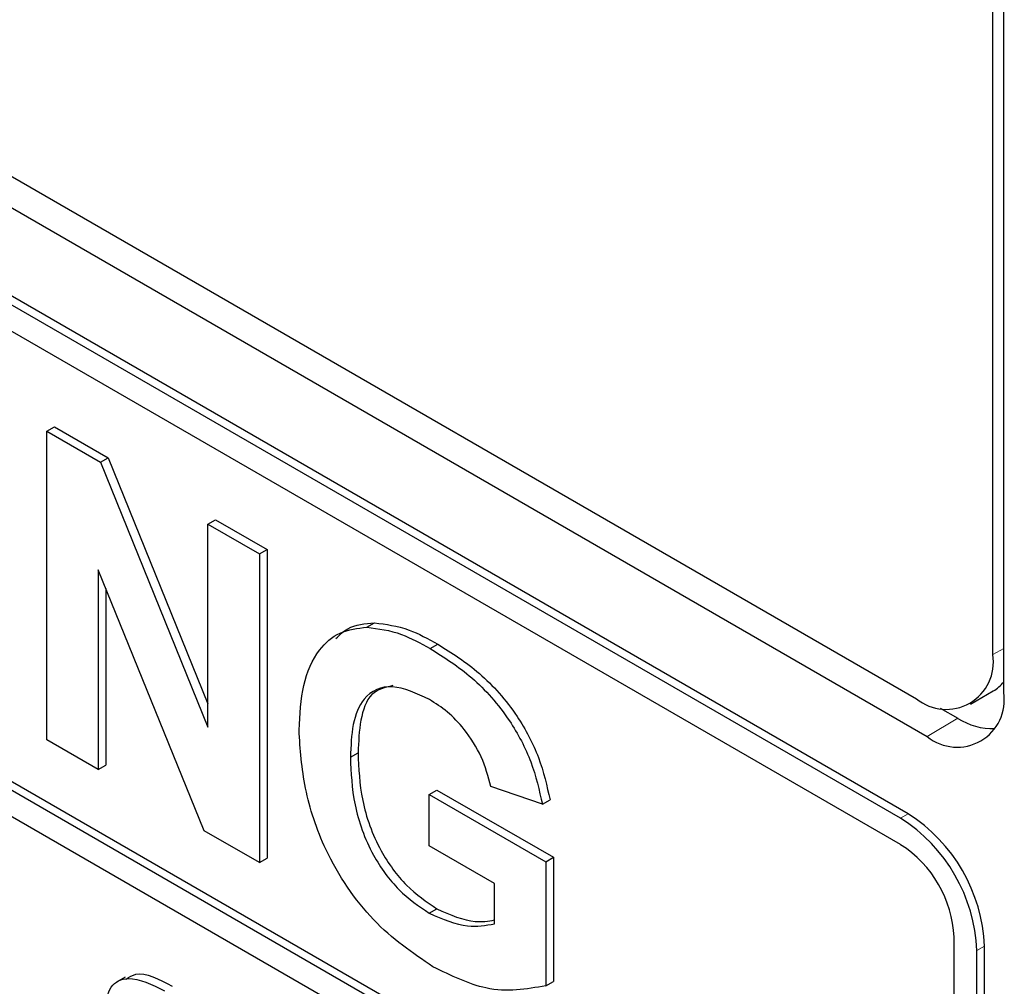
# Paper-space layout 'Blatt2' of a CAD drawing. Header units: millimetres. Extents: x 5 to 418, y 2 to 292.
# Tile 21 of 68: x 114.77 to 117.05, y 149.75 to 151.98. Entities that reach past the tile are written whole.
import ezdxf

# ---------------------------------------------------------------- set-up
doc = ezdxf.new("R2010")
doc.units = ezdxf.units.MM

psp = doc.layouts.new('Blatt2')

# ---------------------------------------------------------------- linework, layer by layer
at = {"color": 7, "linetype": 'Continuous', "lineweight": 25}
for p, q in [((117.0214, 150.5139), (117.0214, 158.6793)), ((117.0466, 150.4264), (117.0466, 158.6939)), ((108.0058, 155.5144), (116.8446, 150.4118)), ((107.9426, 155.4779), (116.8699, 150.3244)), ((116.808, 150.1355), (107.9692, 155.2381)), ((116.8257, 150.1457), (107.9868, 155.2483)), ((116.808, 150.0743), (110.2319, 153.8706)), ((110.2319, 152.8092), (116.9317, 148.9415)), ((110.2496, 152.8194), (116.9317, 148.9619)), ((116.9317, 148.8802), (110.2319, 152.748)), ((114.8324, 151.0311), (114.8501, 151.0413)), ((114.8324, 150.3166), (114.8324, 151.0311)), ((114.8324, 151.0311), (114.9567, 150.9593)), ((114.8501, 151.0413), (114.9744, 150.9695)), ((114.9567, 150.9593), (114.9744, 150.9695)), ((114.9567, 150.9593), (115.2052, 150.3464)), ((114.9744, 150.9695), (115.2052, 150.4002)), ((115.2052, 150.8158), (115.2229, 150.826)), ((115.2052, 150.8158), (115.3242, 150.7471)), ((115.2052, 150.3464), (115.2052, 150.8158)), ((115.2229, 150.826), (115.3419, 150.7573)), ((115.3242, 150.7471), (115.3419, 150.7573)), ((115.3242, 150.7471), (115.3242, 150.0327)), ((115.3419, 150.7573), (115.3419, 150.0429)), ((115.1962, 150.1066), (114.9514, 150.7102)), ((114.9514, 150.7102), (114.9514, 150.2479)), ((114.9691, 150.6666), (114.9691, 150.2581)), ((115.5729, 150.5774), (115.5906, 150.5876)), ((115.7192, 150.5283), (115.7369, 150.5385)), ((116.9696, 150.3994), (117.0226, 150.4301)), ((116.8998, 150.3902), (116.9406, 150.3666)), ((114.9514, 150.2479), (114.8324, 150.3166)), ((115.5349, 150.2766), (115.5526, 150.2868)), ((114.9514, 150.2479), (114.9691, 150.2581)), ((115.7173, 150.1904), (115.735, 150.2006)), ((115.735, 150.2006), (116.0047, 150.045)), ((115.9791, 150.1676), (115.8601, 150.2088)), ((115.7173, 150.0714), (115.7173, 150.1904)), ((115.7173, 150.1904), (115.987, 150.0347)), ((115.9791, 150.1676), (115.9968, 150.1778)), ((115.3242, 150.0327), (115.1962, 150.1066)), ((115.868, 149.9844), (115.7173, 150.0714)), ((115.3242, 150.0327), (115.3419, 150.0429)), ((115.987, 150.0347), (116.0047, 150.045)), ((116.0047, 150.045), (116.0047, 149.758)), ((115.987, 150.0347), (115.987, 149.7478)), ((115.868, 149.8912), (115.868, 149.9844)), ((115.7173, 149.9156), (115.735, 149.9258)), ((116.9317, 148.9415), (116.9317, 149.86)), ((117.0025, 146.9817), (117.0025, 149.8395)), ((116.9848, 146.9715), (116.9848, 149.8293)), ((115.0135, 149.7677), (114.9936, 149.7562)), ((115.987, 149.7478), (116.0047, 149.758))]:
    psp.add_line(p, q, dxfattribs=at)
at = {"color": 7, "linetype": 'Continuous', "lineweight": 18}
for p, q in [((117.0214, 150.5139), (117.0466, 150.5285)), ((116.9406, 150.3666), (116.8699, 150.3244)), ((116.808, 150.1355), (116.8257, 150.1457)), ((116.9848, 149.8293), (117.0025, 149.8395))]:
    psp.add_line(p, q, dxfattribs=at)
at = {"color": 7, "linetype": 'Continuous', "lineweight": 25}
for centre, radius, start, end in [((116.9136, 150.4964), 0.1092, 230.7967, 9.214), ((116.9789, 150.5052), 0.087, 300.2054, 321.2104), ((116.9389, 150.409), 0.1092, 230.7967, 9.214), ((117.0218, 150.4936), 0.1508, 237.4056, 271.6677), ((116.601, 149.8119), 0.3842, 2.6055, 57.3945), ((116.6186, 149.8221), 0.3842, 2.6055, 57.3945), ((116.6631, 149.8477), 0.2689, 2.6055, 57.3945)]:
    psp.add_arc(centre, radius, start, end, dxfattribs=at)
for points, knots in [([(115.5015, 150.5513), (115.5101, 150.5597), (115.5337, 150.5829), (115.5685, 150.5858), (115.5906, 150.5876)], [0, 0, 0, 0, 0.363273, 1, 1, 1, 1]), ([(115.5906, 150.5876), (115.617, 150.5842), (115.6641, 150.5783), (115.7146, 150.5507), (115.7369, 150.5385)], [0, 0, 0, 0, 0.559238, 1, 1, 1, 1]), ([(115.4159, 150.3394), (115.4179, 150.3753), (115.4219, 150.4469), (115.4564, 150.5236), (115.5082, 150.5693), (115.5514, 150.5747), (115.5729, 150.5774)], [0, 0, 0, 0, 0.280146, 0.55998, 0.779944, 1, 1, 1, 1]), ([(115.5729, 150.5774), (115.5993, 150.574), (115.6465, 150.5681), (115.6969, 150.5405), (115.7192, 150.5283)], [0, 0, 0, 0, 0.559238, 1, 1, 1, 1]), ([(115.7192, 150.5283), (115.7518, 150.5077), (115.8167, 150.4667), (115.9011, 150.3725), (115.9572, 150.2654), (115.9718, 150.2002), (115.9791, 150.1676)], [0, 0, 0, 0, 0.280674, 0.55986, 0.779759, 1, 1, 1, 1]), ([(115.7369, 150.5385), (115.7694, 150.5179), (115.8344, 150.4769), (115.9188, 150.3827), (115.9748, 150.2756), (115.9895, 150.2104), (115.9968, 150.1778)], [0, 0, 0, 0, 0.280674, 0.55986, 0.779759, 1, 1, 1, 1]), ([(115.7176, 150.4101), (115.6881, 150.424), (115.6291, 150.4516), (115.5645, 150.4219), (115.538, 150.3545), (115.5359, 150.3026), (115.5349, 150.2766)], [0, 0, 0, 0, 0.279802, 0.558331, 0.778826, 1, 1, 1, 1]), ([(115.6327, 150.4422), (115.6149, 150.4378), (115.578, 150.4289), (115.556, 150.3638), (115.5537, 150.3125), (115.5526, 150.2868)], [0, 0, 0, 0, 0.31737, 0.658159, 1, 1, 1, 1]), ([(115.8601, 150.2088), (115.8538, 150.2318), (115.8411, 150.2777), (115.8025, 150.3388), (115.7596, 150.3834), (115.7316, 150.4012), (115.7176, 150.4101)], [0, 0, 0, 0, 0.279821, 0.559279, 0.779466, 1, 1, 1, 1]), ([(115.7259, 149.7916), (115.6787, 149.8237), (115.5846, 149.8877), (115.4762, 150.0484), (115.4246, 150.2069), (115.4188, 150.2952), (115.4159, 150.3394)], [0, 0, 0, 0, 0.280091, 0.558748, 0.779191, 1, 1, 1, 1]), ([(115.5349, 150.2766), (115.5363, 150.2406), (115.5391, 150.169), (115.5788, 150.0558), (115.6456, 149.9644), (115.6934, 149.9319), (115.7173, 149.9156)], [0, 0, 0, 0, 0.281036, 0.560006, 0.779769, 1, 1, 1, 1]), ([(115.5526, 150.2868), (115.554, 150.2508), (115.5568, 150.1792), (115.5964, 150.066), (115.6633, 149.9746), (115.7111, 149.9421), (115.735, 149.9258)], [0, 0, 0, 0, 0.281036, 0.560006, 0.779769, 1, 1, 1, 1]), ([(115.7173, 149.9156), (115.7478, 149.9025), (115.8023, 149.879), (115.8479, 149.8875), (115.868, 149.8912)], [0, 0, 0, 0, 0.5590978, 1, 1, 1, 1]), ([(115.735, 149.9258), (115.7656, 149.9122), (115.8135, 149.8909), (115.8536, 149.8976), (115.868, 149.9)], [0, 0, 0, 0, 0.639357, 1, 1, 1, 1]), ([(115.987, 149.7478), (115.9424, 149.7398), (115.8624, 149.7256), (115.7677, 149.7714), (115.7259, 149.7916)], [0, 0, 0, 0, 0.558963, 1, 1, 1, 1]), ([(115.016, 149.7631), (115.0232, 149.7678), (115.0504, 149.7857), (115.092, 149.7631), (115.1226, 149.7465)], [0, 0, 0, 0, 0.265194, 1, 1, 1, 1]), ([(114.9663, 149.6923), (114.9693, 149.7118), (114.9753, 149.7507), (115.028, 149.7741), (115.0757, 149.7506), (115.1049, 149.7363)], [0, 0, 0, 0, 0.279748, 0.559362, 1, 1, 1, 1])]:
    psp.add_open_spline(points, degree=3, knots=knots, dxfattribs=at)

doc.saveas('drawing.dxf')
